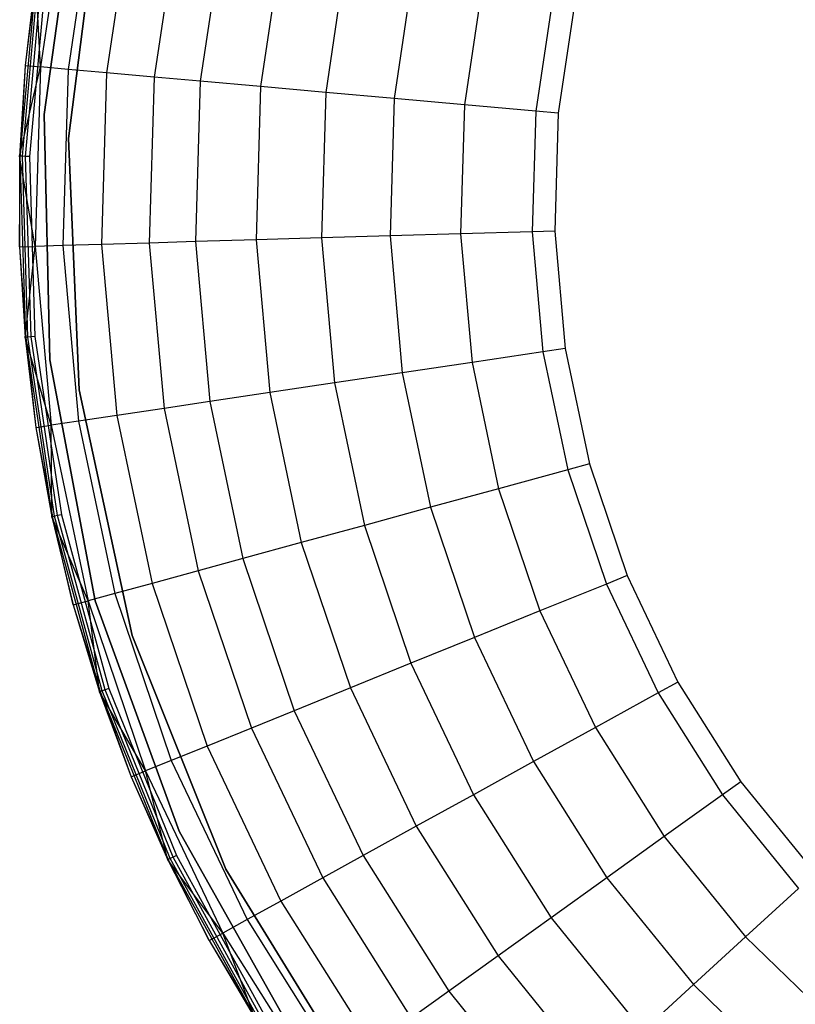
# Model space of a CAD drawing. Extents: x -18.9 to 18.9, y -18.9 to 18.9.
# Tile 2 of 52: x -18.9 to -9.3, y -9.9 to 2.2. Entities that reach past the tile are written whole.
import ezdxf

# ---------------------------------------------------------------- set-up
doc = ezdxf.new("R2010")
doc.units = 0
doc.header["$LTSCALE"] = 2.54
doc.layers.get('0').update_dxf_attribs({"color": 13, "linetype": 'CONTINUOUS'})

# ---------------------------------------------------------------- blocks, each defined once
blk = doc.blocks.new('SATELLITE-S-SENSOR-8011-80')
at = {"color": 0}
for p, q in [((0.58, 1.077, 8.199), (1.001, 4.082, 8.199)), ((1.001, 4.082, 8.079), (0.58, 1.077, 8.079)), ((0.58, 1.077, 8.199), (1.001, 4.082, 8.199)), ((0.863, 3.859, 11.042), (0.535, 1.664, 11.042)), ((0.863, 3.859, 11.042), (0.535, 1.664, 11.042)), ((1.2, 3.789, 13.588), (0.878, 1.633, 13.588)), ((1.2, 3.789, 13.588), (0.878, 1.633, 13.588)), ((1.277, 3.862, 8.079), (0.882, 0.778, 8.079)), ((0.882, 0.778, 7.999), (1.277, 3.862, 7.999)), ((1.277, 3.862, 8.079), (0.882, 0.778, 8.079)), ((1.667, 3.69, 15.838), (1.353, 1.591, 15.838)), ((1.667, 3.69, 15.838), (1.353, 1.591, 15.838)), ((2.246, 3.568, 17.794), (1.943, 1.538, 17.794)), ((2.246, 3.568, 17.794), (1.943, 1.538, 17.794)), ((2.806, 3.451, 19.216), (2.513, 1.488, 19.216)), ((2.806, 3.451, 19.216), (2.513, 1.488, 19.216)), ((3.539, 3.296, 20.65), (3.259, 1.421, 20.65)), ((3.539, 3.296, 20.65), (3.259, 1.421, 20.65)), ((4.331, 3.13, 21.817), (4.065, 1.349, 21.817)), ((4.331, 3.13, 21.817), (4.065, 1.349, 21.817)), ((5.161, 2.955, 22.732), (4.91, 1.274, 22.732)), ((5.161, 2.955, 22.732), (4.91, 1.274, 22.732)), ((0.286, 0.561, 8.157), (0.485, 2.794, 8.157)), ((0.286, 0.561, 8.157), (0.485, 2.794, 8.157)), ((0.312, 0.56, 8.116), (0.511, 2.79, 8.116)), ((0.312, 0.56, 8.116), (0.511, 2.79, 8.116)), ((0.478, 2.795, 8.205), (0.345, 1.681, 8.205)), ((0.478, 2.795, 8.205), (0.345, 1.681, 8.205)), ((0.485, 2.794, 8.157), (0.345, 1.681, 8.205)), ((0.485, 2.794, 8.157), (0.345, 1.681, 8.205)), ((0.352, 0.559, 8.089), (0.551, 2.784, 8.089)), ((0.352, 0.559, 8.089), (0.551, 2.784, 8.089)), ((0.598, 2.777, 8.079), (0.4, 0.557, 8.079)), ((0.598, 2.777, 8.079), (0.4, 0.557, 8.079)), ((0.535, 1.664, 11.042), (0.478, 2.795, 8.205)), ((0.535, 1.664, 11.042), (0.478, 2.795, 8.205)), ((6.016, 2.775, 23.412), (5.78, 1.196, 23.412)), ((6.016, 2.775, 23.412), (5.78, 1.196, 23.412)), ((6.884, 2.592, 23.876), (6.663, 1.117, 23.876)), ((6.884, 2.592, 23.876), (6.663, 1.117, 23.876)), ((7.155, 2.535, 23.979), (6.94, 1.093, 23.979)), ((7.155, 2.535, 23.979), (6.94, 1.093, 23.979)), ((0.345, 1.681, 8.205), (0.278, 0.561, 8.205)), ((0.345, 1.681, 8.205), (0.278, 0.561, 8.205)), ((0.278, 0.561, 8.205), (0.535, 1.664, 11.042)), ((0.278, 0.561, 8.205), (0.535, 1.664, 11.042)), ((0.345, 1.681, 8.205), (0.286, 0.561, 8.157)), ((0.345, 1.681, 8.205), (0.286, 0.561, 8.157)), ((0.345, 1.681, 8.205), (0.535, 1.664, 11.042)), ((0.345, 1.681, 8.205), (0.535, 1.664, 11.042)), ((0.535, 1.664, 11.042), (0.47, -0.555, 11.042)), ((0.535, 1.664, 11.042), (0.47, -0.555, 11.042)), ((0.878, 1.633, 13.588), (0.535, 1.664, 11.042)), ((0.878, 1.633, 13.588), (0.535, 1.664, 11.042)), ((0.878, 1.633, 13.588), (0.813, -0.545, 13.588)), ((0.878, 1.633, 13.588), (0.813, -0.545, 13.588)), ((1.353, 1.591, 15.838), (0.878, 1.633, 13.588)), ((1.353, 1.591, 15.838), (0.878, 1.633, 13.588)), ((1.353, 1.591, 15.838), (1.291, -0.531, 15.838)), ((1.353, 1.591, 15.838), (1.291, -0.531, 15.838)), ((1.943, 1.538, 17.794), (1.353, 1.591, 15.838)), ((1.943, 1.538, 17.794), (1.353, 1.591, 15.838)), ((1.943, 1.538, 17.794), (1.882, -0.513, 17.794)), ((1.943, 1.538, 17.794), (1.882, -0.513, 17.794)), ((2.513, 1.488, 19.216), (1.943, 1.538, 17.794)), ((2.513, 1.488, 19.216), (1.943, 1.538, 17.794)), ((2.513, 1.488, 19.216), (2.454, -0.496, 19.216)), ((2.513, 1.488, 19.216), (2.454, -0.496, 19.216)), ((3.259, 1.421, 20.65), (2.513, 1.488, 19.216)), ((3.259, 1.421, 20.65), (2.513, 1.488, 19.216)), ((3.259, 1.421, 20.65), (3.203, -0.474, 20.65)), ((3.259, 1.421, 20.65), (3.203, -0.474, 20.65)), ((4.065, 1.349, 21.817), (3.259, 1.421, 20.65)), ((4.065, 1.349, 21.817), (3.259, 1.421, 20.65)), ((4.065, 1.349, 21.817), (4.012, -0.45, 21.817)), ((4.065, 1.349, 21.817), (4.012, -0.45, 21.817)), ((4.91, 1.274, 22.732), (4.065, 1.349, 21.817)), ((4.91, 1.274, 22.732), (4.065, 1.349, 21.817)), ((4.91, 1.274, 22.732), (4.86, -0.425, 22.732)), ((4.91, 1.274, 22.732), (4.86, -0.425, 22.732)), ((5.78, 1.196, 23.412), (4.91, 1.274, 22.732)), ((5.78, 1.196, 23.412), (4.91, 1.274, 22.732)), ((5.78, 1.196, 23.412), (5.733, -0.399, 23.412)), ((5.78, 1.196, 23.412), (5.733, -0.399, 23.412)), ((6.663, 1.117, 23.876), (5.78, 1.196, 23.412)), ((6.663, 1.117, 23.876), (5.78, 1.196, 23.412)), ((6.663, 1.117, 23.876), (6.619, -0.373, 23.876)), ((6.663, 1.117, 23.876), (6.619, -0.373, 23.876)), ((6.94, 1.093, 23.979), (6.663, 1.117, 23.876)), ((6.94, 1.093, 23.979), (6.663, 1.117, 23.876)), ((0.652, -1.956, 8.199), (0.58, 1.077, 8.199)), ((0.58, 1.077, 8.199), (0.58, 1.077, 8.079)), ((0.58, 1.077, 8.079), (0.652, -1.956, 8.079)), ((0.58, 1.077, 8.199), (0.58, 1.077, 8.079)), ((0.652, -1.956, 8.199), (0.58, 1.077, 8.199)), ((6.94, 1.093, 23.979), (6.897, -0.365, 23.979)), ((6.94, 1.093, 23.979), (6.897, -0.365, 23.979)), ((0.882, 0.778, 8.079), (1.014, -2.329, 8.079)), ((0.882, 0.778, 7.999), (0.882, 0.778, 8.079)), ((1.014, -2.329, 7.999), (0.882, 0.778, 7.999)), ((0.882, 0.778, 7.999), (0.882, 0.778, 8.079)), ((0.882, 0.778, 8.079), (1.014, -2.329, 8.079)), ((0.47, -0.555, 11.042), (0.278, 0.561, 8.205)), ((0.278, 0.561, 8.205), (0.278, -0.561, 8.205)), ((0.47, -0.555, 11.042), (0.278, 0.561, 8.205)), ((0.278, 0.561, 8.205), (0.286, 0.561, 8.157)), ((0.278, 0.561, 8.205), (0.286, 0.561, 8.157)), ((0.278, 0.561, 8.205), (0.278, -0.561, 8.205)), ((0.278, -0.561, 8.205), (0.286, 0.561, 8.157)), ((0.278, -0.561, 8.205), (0.286, 0.561, 8.157)), ((0.312, 0.56, 8.116), (0.286, 0.561, 8.157)), ((0.353, -1.68, 8.157), (0.286, 0.561, 8.157)), ((0.312, 0.56, 8.116), (0.286, 0.561, 8.157)), ((0.353, -1.68, 8.157), (0.286, 0.561, 8.157)), ((0.352, 0.559, 8.089), (0.312, 0.56, 8.116)), ((0.352, 0.559, 8.089), (0.312, 0.56, 8.116)), ((0.379, -1.678, 8.116), (0.312, 0.56, 8.116)), ((0.379, -1.678, 8.116), (0.312, 0.56, 8.116)), ((0.419, -1.674, 8.089), (0.352, 0.559, 8.089)), ((0.4, 0.557, 8.079), (0.352, 0.559, 8.089)), ((0.419, -1.674, 8.089), (0.352, 0.559, 8.089)), ((0.4, 0.557, 8.079), (0.352, 0.559, 8.089)), ((0.4, 0.557, 8.079), (0.466, -1.67, 8.079)), ((0.4, 0.557, 8.079), (0.466, -1.67, 8.079)), ((6.897, -0.365, 23.979), (6.619, -0.373, 23.876)), ((6.897, -0.365, 23.979), (6.619, -0.373, 23.876)), ((6.897, -0.365, 23.979), (7.026, -1.817, 23.979)), ((6.897, -0.365, 23.979), (7.026, -1.817, 23.979)), ((3.203, -0.474, 20.65), (2.454, -0.496, 19.216)), ((3.203, -0.474, 20.65), (2.454, -0.496, 19.216)), ((4.012, -0.45, 21.817), (3.203, -0.474, 20.65)), ((4.012, -0.45, 21.817), (3.203, -0.474, 20.65)), ((3.203, -0.474, 20.65), (3.372, -2.363, 20.65)), ((3.203, -0.474, 20.65), (3.372, -2.363, 20.65)), ((4.86, -0.425, 22.732), (4.012, -0.45, 21.817)), ((4.86, -0.425, 22.732), (4.012, -0.45, 21.817)), ((4.012, -0.45, 21.817), (4.171, -2.243, 21.817)), ((4.012, -0.45, 21.817), (4.171, -2.243, 21.817)), ((5.733, -0.399, 23.412), (4.86, -0.425, 22.732)), ((5.733, -0.399, 23.412), (4.86, -0.425, 22.732)), ((4.86, -0.425, 22.732), (5.011, -2.118, 22.732)), ((4.86, -0.425, 22.732), (5.011, -2.118, 22.732)), ((6.619, -0.373, 23.876), (5.733, -0.399, 23.412)), ((6.619, -0.373, 23.876), (5.733, -0.399, 23.412)), ((5.733, -0.399, 23.412), (5.875, -1.989, 23.412)), ((5.733, -0.399, 23.412), (5.875, -1.989, 23.412)), ((6.619, -0.373, 23.876), (6.752, -1.858, 23.876)), ((6.619, -0.373, 23.876), (6.752, -1.858, 23.876)), ((0.278, -0.561, 8.205), (0.47, -0.555, 11.042)), ((0.278, -0.561, 8.205), (0.47, -0.555, 11.042)), ((0.278, -0.561, 8.205), (0.345, -1.681, 8.205)), ((0.278, -0.561, 8.205), (0.353, -1.68, 8.157)), ((0.278, -0.561, 8.205), (0.353, -1.68, 8.157)), ((0.278, -0.561, 8.205), (0.345, -1.681, 8.205)), ((0.345, -1.681, 8.205), (0.47, -0.555, 11.042)), ((0.345, -1.681, 8.205), (0.47, -0.555, 11.042)), ((0.813, -0.545, 13.588), (0.47, -0.555, 11.042)), ((0.813, -0.545, 13.588), (0.47, -0.555, 11.042)), ((0.47, -0.555, 11.042), (0.667, -2.766, 11.042)), ((0.47, -0.555, 11.042), (0.667, -2.766, 11.042)), ((1.291, -0.531, 15.838), (0.813, -0.545, 13.588)), ((1.291, -0.531, 15.838), (0.813, -0.545, 13.588)), ((0.813, -0.545, 13.588), (1.007, -2.716, 13.588)), ((0.813, -0.545, 13.588), (1.007, -2.716, 13.588)), ((1.882, -0.513, 17.794), (1.291, -0.531, 15.838)), ((1.882, -0.513, 17.794), (1.291, -0.531, 15.838)), ((1.291, -0.531, 15.838), (1.479, -2.645, 15.838)), ((1.291, -0.531, 15.838), (1.479, -2.645, 15.838)), ((2.454, -0.496, 19.216), (1.882, -0.513, 17.794)), ((2.454, -0.496, 19.216), (1.882, -0.513, 17.794)), ((1.882, -0.513, 17.794), (2.065, -2.558, 17.794)), ((1.882, -0.513, 17.794), (2.065, -2.558, 17.794)), ((2.454, -0.496, 19.216), (2.63, -2.473, 19.216)), ((2.454, -0.496, 19.216), (2.63, -2.473, 19.216)), ((0.345, -1.681, 8.205), (0.353, -1.68, 8.157)), ((0.345, -1.681, 8.205), (0.353, -1.68, 8.157)), ((0.345, -1.681, 8.205), (0.478, -2.795, 8.205)), ((0.667, -2.766, 11.042), (0.345, -1.681, 8.205)), ((0.667, -2.766, 11.042), (0.345, -1.681, 8.205)), ((0.345, -1.681, 8.205), (0.478, -2.795, 8.205)), ((0.379, -1.678, 8.116), (0.353, -1.68, 8.157)), ((0.379, -1.678, 8.116), (0.353, -1.68, 8.157)), ((0.684, -3.897, 8.157), (0.353, -1.68, 8.157)), ((0.353, -1.68, 8.157), (0.478, -2.795, 8.205)), ((0.353, -1.68, 8.157), (0.478, -2.795, 8.205)), ((0.684, -3.897, 8.157), (0.353, -1.68, 8.157)), ((0.419, -1.674, 8.089), (0.379, -1.678, 8.116)), ((0.419, -1.674, 8.089), (0.379, -1.678, 8.116)), ((0.709, -3.892, 8.116), (0.379, -1.678, 8.116)), ((0.709, -3.892, 8.116), (0.379, -1.678, 8.116)), ((0.466, -1.67, 8.079), (0.419, -1.674, 8.089)), ((0.466, -1.67, 8.079), (0.419, -1.674, 8.089)), ((0.748, -3.884, 8.089), (0.419, -1.674, 8.089)), ((0.748, -3.884, 8.089), (0.419, -1.674, 8.089)), ((0.466, -1.67, 8.079), (0.795, -3.874, 8.079)), ((0.466, -1.67, 8.079), (0.795, -3.874, 8.079)), ((7.026, -1.817, 23.979), (6.752, -1.858, 23.876)), ((7.026, -1.817, 23.979), (6.752, -1.858, 23.876)), ((7.026, -1.817, 23.979), (7.327, -3.244, 23.979)), ((7.026, -1.817, 23.979), (7.327, -3.244, 23.979)), ((6.752, -1.858, 23.876), (5.875, -1.989, 23.412)), ((6.752, -1.858, 23.876), (5.875, -1.989, 23.412)), ((6.752, -1.858, 23.876), (7.059, -3.317, 23.876)), ((6.752, -1.858, 23.876), (7.059, -3.317, 23.876)), ((1.214, -4.937, 8.199), (0.652, -1.956, 8.199)), ((0.652, -1.956, 8.199), (0.652, -1.956, 8.079)), ((0.652, -1.956, 8.079), (1.214, -4.937, 8.079)), ((0.652, -1.956, 8.199), (0.652, -1.956, 8.079)), ((1.214, -4.937, 8.199), (0.652, -1.956, 8.199)), ((5.875, -1.989, 23.412), (5.011, -2.118, 22.732)), ((5.875, -1.989, 23.412), (5.011, -2.118, 22.732)), ((5.875, -1.989, 23.412), (6.203, -3.551, 23.412)), ((5.875, -1.989, 23.412), (6.203, -3.551, 23.412)), ((5.011, -2.118, 22.732), (4.171, -2.243, 21.817)), ((5.011, -2.118, 22.732), (4.171, -2.243, 21.817)), ((5.011, -2.118, 22.732), (5.361, -3.781, 22.732)), ((5.011, -2.118, 22.732), (5.361, -3.781, 22.732)), ((4.171, -2.243, 21.817), (3.372, -2.363, 20.65)), ((4.171, -2.243, 21.817), (3.372, -2.363, 20.65)), ((4.171, -2.243, 21.817), (4.542, -4.005, 21.817)), ((4.171, -2.243, 21.817), (4.542, -4.005, 21.817)), ((1.014, -2.329, 8.079), (1.669, -5.368, 8.079)), ((1.014, -2.329, 7.999), (1.014, -2.329, 8.079)), ((1.669, -5.368, 7.999), (1.014, -2.329, 7.999)), ((1.014, -2.329, 7.999), (1.014, -2.329, 8.079)), ((1.014, -2.329, 8.079), (1.669, -5.368, 8.079)), ((3.372, -2.363, 20.65), (2.63, -2.473, 19.216)), ((3.372, -2.363, 20.65), (2.63, -2.473, 19.216)), ((3.372, -2.363, 20.65), (3.762, -4.218, 20.65)), ((3.372, -2.363, 20.65), (3.762, -4.218, 20.65)), ((2.63, -2.473, 19.216), (2.065, -2.558, 17.794)), ((2.63, -2.473, 19.216), (2.065, -2.558, 17.794)), ((2.63, -2.473, 19.216), (3.039, -4.416, 19.216)), ((2.63, -2.473, 19.216), (3.039, -4.416, 19.216)), ((1.479, -2.645, 15.838), (1.007, -2.716, 13.588)), ((1.479, -2.645, 15.838), (1.007, -2.716, 13.588)), ((2.065, -2.558, 17.794), (1.479, -2.645, 15.838)), ((2.065, -2.558, 17.794), (1.479, -2.645, 15.838)), ((1.479, -2.645, 15.838), (1.916, -4.722, 15.838)), ((1.479, -2.645, 15.838), (1.916, -4.722, 15.838)), ((2.065, -2.558, 17.794), (2.487, -4.566, 17.794)), ((2.065, -2.558, 17.794), (2.487, -4.566, 17.794)), ((0.478, -2.795, 8.205), (0.667, -2.766, 11.042)), ((0.478, -2.795, 8.205), (0.667, -2.766, 11.042)), ((0.478, -2.795, 8.205), (0.676, -3.899, 8.205)), ((0.478, -2.795, 8.205), (0.684, -3.897, 8.157)), ((0.478, -2.795, 8.205), (0.676, -3.899, 8.205)), ((0.478, -2.795, 8.205), (0.684, -3.897, 8.157)), ((1.007, -2.716, 13.588), (0.667, -2.766, 11.042)), ((1.007, -2.716, 13.588), (0.667, -2.766, 11.042)), ((0.676, -3.899, 8.205), (0.667, -2.766, 11.042)), ((0.667, -2.766, 11.042), (1.124, -4.939, 11.042)), ((0.676, -3.899, 8.205), (0.667, -2.766, 11.042)), ((0.667, -2.766, 11.042), (1.124, -4.939, 11.042)), ((1.007, -2.716, 13.588), (1.456, -4.848, 13.588)), ((1.007, -2.716, 13.588), (1.456, -4.848, 13.588)), ((7.327, -3.244, 23.979), (7.059, -3.317, 23.876)), ((7.327, -3.244, 23.979), (7.059, -3.317, 23.876)), ((7.327, -3.244, 23.979), (7.794, -4.625, 23.979)), ((7.327, -3.244, 23.979), (7.794, -4.625, 23.979)), ((7.059, -3.317, 23.876), (6.203, -3.551, 23.412)), ((7.059, -3.317, 23.876), (6.203, -3.551, 23.412)), ((7.059, -3.317, 23.876), (7.536, -4.73, 23.876)), ((7.059, -3.317, 23.876), (7.536, -4.73, 23.876)), ((6.203, -3.551, 23.412), (5.361, -3.781, 22.732)), ((6.203, -3.551, 23.412), (5.361, -3.781, 22.732)), ((6.203, -3.551, 23.412), (6.715, -5.063, 23.412)), ((6.203, -3.551, 23.412), (6.715, -5.063, 23.412)), ((0.709, -3.892, 8.116), (0.684, -3.897, 8.157)), ((0.709, -3.892, 8.116), (0.684, -3.897, 8.157)), ((0.748, -3.884, 8.089), (0.709, -3.892, 8.116)), ((0.748, -3.884, 8.089), (0.709, -3.892, 8.116)), ((1.299, -6.051, 8.116), (0.709, -3.892, 8.116)), ((1.299, -6.051, 8.116), (0.709, -3.892, 8.116)), ((0.795, -3.874, 8.079), (0.748, -3.884, 8.089)), ((0.795, -3.874, 8.079), (0.748, -3.884, 8.089)), ((1.337, -6.039, 8.089), (0.748, -3.884, 8.089)), ((1.337, -6.039, 8.089), (0.748, -3.884, 8.089)), ((0.795, -3.874, 8.079), (1.382, -6.023, 8.079)), ((0.795, -3.874, 8.079), (1.382, -6.023, 8.079)), ((5.361, -3.781, 22.732), (4.542, -4.005, 21.817)), ((5.361, -3.781, 22.732), (4.542, -4.005, 21.817)), ((5.361, -3.781, 22.732), (5.905, -5.391, 22.732)), ((5.361, -3.781, 22.732), (5.905, -5.391, 22.732)), ((0.676, -3.899, 8.205), (0.684, -3.897, 8.157)), ((0.676, -3.899, 8.205), (0.684, -3.897, 8.157)), ((0.676, -3.899, 8.205), (0.94, -4.989, 8.205)), ((1.124, -4.939, 11.042), (0.676, -3.899, 8.205)), ((1.124, -4.939, 11.042), (0.676, -3.899, 8.205)), ((0.676, -3.899, 8.205), (0.94, -4.989, 8.205)), ((0.94, -4.989, 8.205), (0.684, -3.897, 8.157)), ((0.94, -4.989, 8.205), (0.684, -3.897, 8.157)), ((1.275, -6.06, 8.157), (0.684, -3.897, 8.157)), ((1.275, -6.06, 8.157), (0.684, -3.897, 8.157)), ((4.542, -4.005, 21.817), (3.762, -4.218, 20.65)), ((4.542, -4.005, 21.817), (3.762, -4.218, 20.65)), ((4.542, -4.005, 21.817), (5.119, -5.71, 21.817)), ((4.542, -4.005, 21.817), (5.119, -5.71, 21.817)), ((3.762, -4.218, 20.65), (3.039, -4.416, 19.216)), ((3.762, -4.218, 20.65), (3.039, -4.416, 19.216)), ((3.762, -4.218, 20.65), (4.369, -6.014, 20.65)), ((3.762, -4.218, 20.65), (4.369, -6.014, 20.65)), ((3.039, -4.416, 19.216), (2.487, -4.566, 17.794)), ((3.039, -4.416, 19.216), (2.487, -4.566, 17.794)), ((3.039, -4.416, 19.216), (3.674, -6.296, 19.216)), ((3.039, -4.416, 19.216), (3.674, -6.296, 19.216)), ((2.487, -4.566, 17.794), (1.916, -4.722, 15.838)), ((2.487, -4.566, 17.794), (1.916, -4.722, 15.838)), ((2.487, -4.566, 17.794), (3.145, -6.511, 17.794)), ((2.487, -4.566, 17.794), (3.145, -6.511, 17.794)), ((7.794, -4.625, 23.979), (7.536, -4.73, 23.876)), ((7.794, -4.625, 23.979), (7.536, -4.73, 23.876)), ((7.794, -4.625, 23.979), (8.421, -5.942, 23.979)), ((7.794, -4.625, 23.979), (8.421, -5.942, 23.979)), ((1.916, -4.722, 15.838), (1.456, -4.848, 13.588)), ((1.916, -4.722, 15.838), (1.456, -4.848, 13.588)), ((1.916, -4.722, 15.838), (2.596, -6.733, 15.838)), ((1.916, -4.722, 15.838), (2.596, -6.733, 15.838)), ((7.536, -4.73, 23.876), (6.715, -5.063, 23.412)), ((7.536, -4.73, 23.876), (6.715, -5.063, 23.412)), ((7.536, -4.73, 23.876), (8.178, -6.076, 23.876)), ((7.536, -4.73, 23.876), (8.178, -6.076, 23.876)), ((1.456, -4.848, 13.588), (1.124, -4.939, 11.042)), ((1.456, -4.848, 13.588), (1.124, -4.939, 11.042)), ((1.456, -4.848, 13.588), (2.154, -6.913, 13.588)), ((1.456, -4.848, 13.588), (2.154, -6.913, 13.588)), ((0.94, -4.989, 8.205), (1.124, -4.939, 11.042)), ((0.94, -4.989, 8.205), (1.124, -4.939, 11.042)), ((0.94, -4.989, 8.205), (1.267, -6.062, 8.205)), ((0.94, -4.989, 8.205), (1.275, -6.06, 8.157)), ((0.94, -4.989, 8.205), (1.267, -6.062, 8.205)), ((0.94, -4.989, 8.205), (1.275, -6.06, 8.157)), ((1.267, -6.062, 8.205), (1.124, -4.939, 11.042)), ((1.267, -6.062, 8.205), (1.124, -4.939, 11.042)), ((1.124, -4.939, 11.042), (1.835, -7.042, 11.042)), ((1.124, -4.939, 11.042), (1.835, -7.042, 11.042)), ((1.214, -4.937, 8.199), (1.214, -4.937, 8.079)), ((2.253, -7.788, 8.199), (1.214, -4.937, 8.199)), ((1.214, -4.937, 8.199), (1.214, -4.937, 8.079)), ((1.214, -4.937, 8.079), (2.253, -7.788, 8.079)), ((2.253, -7.788, 8.199), (1.214, -4.937, 8.199)), ((6.715, -5.063, 23.412), (5.905, -5.391, 22.732)), ((6.715, -5.063, 23.412), (5.905, -5.391, 22.732)), ((6.715, -5.063, 23.412), (7.401, -6.504, 23.412)), ((6.715, -5.063, 23.412), (7.401, -6.504, 23.412)), ((1.669, -5.368, 8.079), (2.829, -8.254, 8.079)), ((1.669, -5.368, 7.999), (1.669, -5.368, 8.079)), ((2.829, -8.254, 7.999), (1.669, -5.368, 7.999)), ((1.669, -5.368, 7.999), (1.669, -5.368, 8.079)), ((1.669, -5.368, 8.079), (2.829, -8.254, 8.079)), ((5.905, -5.391, 22.732), (5.119, -5.71, 21.817)), ((5.905, -5.391, 22.732), (5.119, -5.71, 21.817)), ((5.905, -5.391, 22.732), (6.636, -6.926, 22.732)), ((5.905, -5.391, 22.732), (6.636, -6.926, 22.732)), ((5.119, -5.71, 21.817), (4.369, -6.014, 20.65)), ((5.119, -5.71, 21.817), (4.369, -6.014, 20.65)), ((5.119, -5.71, 21.817), (5.893, -7.335, 21.817)), ((5.119, -5.71, 21.817), (5.893, -7.335, 21.817)), ((8.421, -5.942, 23.979), (8.178, -6.076, 23.876)), ((8.421, -5.942, 23.979), (8.178, -6.076, 23.876)), ((8.421, -5.942, 23.979), (9.199, -7.175, 23.979)), ((8.421, -5.942, 23.979), (9.199, -7.175, 23.979)), ((1.267, -6.062, 8.205), (1.275, -6.06, 8.157)), ((1.267, -6.062, 8.205), (1.275, -6.06, 8.157)), ((1.835, -7.042, 11.042), (1.267, -6.062, 8.205)), ((1.267, -6.062, 8.205), (1.658, -7.114, 8.205)), ((1.835, -7.042, 11.042), (1.267, -6.062, 8.205)), ((1.267, -6.062, 8.205), (1.658, -7.114, 8.205)), ((1.299, -6.051, 8.116), (1.275, -6.06, 8.157)), ((1.299, -6.051, 8.116), (1.275, -6.06, 8.157)), ((1.275, -6.06, 8.157), (1.658, -7.114, 8.205)), ((2.117, -8.137, 8.157), (1.275, -6.06, 8.157)), ((1.275, -6.06, 8.157), (1.658, -7.114, 8.205)), ((2.117, -8.137, 8.157), (1.275, -6.06, 8.157)), ((1.337, -6.039, 8.089), (1.299, -6.051, 8.116)), ((1.337, -6.039, 8.089), (1.299, -6.051, 8.116)), ((2.141, -8.126, 8.116), (1.299, -6.051, 8.116)), ((2.141, -8.126, 8.116), (1.299, -6.051, 8.116)), ((1.382, -6.023, 8.079), (1.337, -6.039, 8.089)), ((1.382, -6.023, 8.079), (1.337, -6.039, 8.089)), ((2.177, -8.109, 8.089), (1.337, -6.039, 8.089)), ((2.177, -8.109, 8.089), (1.337, -6.039, 8.089)), ((1.382, -6.023, 8.079), (2.22, -8.088, 8.079)), ((1.382, -6.023, 8.079), (2.22, -8.088, 8.079)), ((4.369, -6.014, 20.65), (3.674, -6.296, 19.216)), ((4.369, -6.014, 20.65), (3.674, -6.296, 19.216)), ((4.369, -6.014, 20.65), (5.185, -7.726, 20.65)), ((4.369, -6.014, 20.65), (5.185, -7.726, 20.65)), ((8.178, -6.076, 23.876), (7.401, -6.504, 23.412)), ((8.178, -6.076, 23.876), (7.401, -6.504, 23.412)), ((8.178, -6.076, 23.876), (8.974, -7.337, 23.876)), ((8.178, -6.076, 23.876), (8.974, -7.337, 23.876)), ((3.674, -6.296, 19.216), (3.145, -6.511, 17.794)), ((3.674, -6.296, 19.216), (3.145, -6.511, 17.794)), ((3.674, -6.296, 19.216), (4.528, -8.088, 19.216)), ((3.674, -6.296, 19.216), (4.528, -8.088, 19.216)), ((3.145, -6.511, 17.794), (2.596, -6.733, 15.838)), ((3.145, -6.511, 17.794), (2.596, -6.733, 15.838)), ((3.145, -6.511, 17.794), (4.028, -8.364, 17.794)), ((3.145, -6.511, 17.794), (4.028, -8.364, 17.794)), ((7.401, -6.504, 23.412), (6.636, -6.926, 22.732)), ((7.401, -6.504, 23.412), (6.636, -6.926, 22.732)), ((7.401, -6.504, 23.412), (8.253, -7.854, 23.412)), ((7.401, -6.504, 23.412), (8.253, -7.854, 23.412)), ((2.596, -6.733, 15.838), (2.154, -6.913, 13.588)), ((2.596, -6.733, 15.838), (2.154, -6.913, 13.588)), ((2.596, -6.733, 15.838), (3.509, -8.65, 15.838)), ((2.596, -6.733, 15.838), (3.509, -8.65, 15.838)), ((2.154, -6.913, 13.588), (1.835, -7.042, 11.042)), ((2.154, -6.913, 13.588), (1.835, -7.042, 11.042)), ((2.154, -6.913, 13.588), (3.091, -8.88, 13.588)), ((2.154, -6.913, 13.588), (3.091, -8.88, 13.588)), ((6.636, -6.926, 22.732), (5.893, -7.335, 21.817)), ((6.636, -6.926, 22.732), (5.893, -7.335, 21.817)), ((6.636, -6.926, 22.732), (7.543, -8.363, 22.732)), ((6.636, -6.926, 22.732), (7.543, -8.363, 22.732)), ((1.658, -7.114, 8.205), (1.835, -7.042, 11.042)), ((1.658, -7.114, 8.205), (1.835, -7.042, 11.042)), ((2.11, -8.141, 8.205), (1.835, -7.042, 11.042)), ((1.835, -7.042, 11.042), (2.79, -9.046, 11.042)), ((2.11, -8.141, 8.205), (1.835, -7.042, 11.042)), ((1.835, -7.042, 11.042), (2.79, -9.046, 11.042)), ((1.658, -7.114, 8.205), (2.11, -8.141, 8.205)), ((1.658, -7.114, 8.205), (2.117, -8.137, 8.157)), ((1.658, -7.114, 8.205), (2.11, -8.141, 8.205)), ((1.658, -7.114, 8.205), (2.117, -8.137, 8.157)), ((9.199, -7.175, 23.979), (8.974, -7.337, 23.876)), ((9.199, -7.175, 23.979), (8.974, -7.337, 23.876)), ((9.199, -7.175, 23.979), (10.118, -8.307, 23.979)), ((9.199, -7.175, 23.979), (10.118, -8.307, 23.979)), ((5.893, -7.335, 21.817), (5.185, -7.726, 20.65)), ((5.893, -7.335, 21.817), (5.185, -7.726, 20.65)), ((5.893, -7.335, 21.817), (6.854, -8.858, 21.817)), ((5.893, -7.335, 21.817), (6.854, -8.858, 21.817)), ((8.974, -7.337, 23.876), (8.253, -7.854, 23.412)), ((8.974, -7.337, 23.876), (8.253, -7.854, 23.412)), ((8.974, -7.337, 23.876), (9.913, -8.495, 23.876)), ((8.974, -7.337, 23.876), (9.913, -8.495, 23.876)), ((3.74, -10.433, 8.199), (2.253, -7.788, 8.199)), ((2.253, -7.788, 8.199), (2.253, -7.788, 8.079)), ((2.253, -7.788, 8.079), (3.74, -10.433, 8.079)), ((2.253, -7.788, 8.199), (2.253, -7.788, 8.079)), ((3.74, -10.433, 8.199), (2.253, -7.788, 8.199)), ((5.185, -7.726, 20.65), (4.528, -8.088, 19.216)), ((5.185, -7.726, 20.65), (4.528, -8.088, 19.216)), ((5.185, -7.726, 20.65), (6.197, -9.329, 20.65)), ((5.185, -7.726, 20.65), (6.197, -9.329, 20.65)), ((8.253, -7.854, 23.412), (7.543, -8.363, 22.732)), ((8.253, -7.854, 23.412), (7.543, -8.363, 22.732)), ((8.253, -7.854, 23.412), (9.259, -9.093, 23.412)), ((8.253, -7.854, 23.412), (9.259, -9.093, 23.412)), ((2.11, -8.141, 8.205), (2.117, -8.137, 8.157)), ((2.11, -8.141, 8.205), (2.117, -8.137, 8.157)), ((2.79, -9.046, 11.042), (2.11, -8.141, 8.205)), ((2.11, -8.141, 8.205), (2.622, -9.139, 8.205)), ((2.79, -9.046, 11.042), (2.11, -8.141, 8.205)), ((2.11, -8.141, 8.205), (2.622, -9.139, 8.205)), ((2.141, -8.126, 8.116), (2.117, -8.137, 8.157)), ((2.141, -8.126, 8.116), (2.117, -8.137, 8.157)), ((2.622, -9.139, 8.205), (2.117, -8.137, 8.157)), ((2.622, -9.139, 8.205), (2.117, -8.137, 8.157)), ((3.2, -10.1, 8.157), (2.117, -8.137, 8.157)), ((3.2, -10.1, 8.157), (2.117, -8.137, 8.157)), ((2.177, -8.109, 8.089), (2.141, -8.126, 8.116)), ((2.177, -8.109, 8.089), (2.141, -8.126, 8.116)), ((3.222, -10.086, 8.116), (2.141, -8.126, 8.116)), ((3.222, -10.086, 8.116), (2.141, -8.126, 8.116)), ((2.22, -8.088, 8.079), (2.177, -8.109, 8.089)), ((2.22, -8.088, 8.079), (2.177, -8.109, 8.089)), ((3.255, -10.065, 8.089), (2.177, -8.109, 8.089)), ((3.255, -10.065, 8.089), (2.177, -8.109, 8.089)), ((2.22, -8.088, 8.079), (3.296, -10.04, 8.079)), ((2.22, -8.088, 8.079), (3.296, -10.04, 8.079)), ((4.528, -8.088, 19.216), (4.028, -8.364, 17.794)), ((4.528, -8.088, 19.216), (4.028, -8.364, 17.794)), ((4.528, -8.088, 19.216), (5.588, -9.766, 19.216)), ((4.528, -8.088, 19.216), (5.588, -9.766, 19.216)), ((2.829, -8.254, 8.079), (4.459, -10.901, 8.079)), ((4.459, -10.901, 7.999), (2.829, -8.254, 7.999)), ((2.829, -8.254, 7.999), (2.829, -8.254, 8.079)), ((2.829, -8.254, 8.079), (4.459, -10.901, 8.079)), ((2.829, -8.254, 7.999), (2.829, -8.254, 8.079)), ((4.028, -8.364, 17.794), (3.509, -8.65, 15.838)), ((4.028, -8.364, 17.794), (3.509, -8.65, 15.838)), ((4.028, -8.364, 17.794), (5.123, -10.1, 17.794)), ((4.028, -8.364, 17.794), (5.123, -10.1, 17.794)), ((7.543, -8.363, 22.732), (6.854, -8.858, 21.817)), ((7.543, -8.363, 22.732), (6.854, -8.858, 21.817)), ((7.543, -8.363, 22.732), (8.614, -9.683, 22.732)), ((7.543, -8.363, 22.732), (8.614, -9.683, 22.732)), ((9.913, -8.495, 23.876), (9.259, -9.093, 23.412)), ((9.913, -8.495, 23.876), (9.259, -9.093, 23.412)), ((3.509, -8.65, 15.838), (3.091, -8.88, 13.588)), ((3.509, -8.65, 15.838), (3.091, -8.88, 13.588)), ((3.509, -8.65, 15.838), (4.642, -10.445, 15.838)), ((3.509, -8.65, 15.838), (4.642, -10.445, 15.838)), ((3.091, -8.88, 13.588), (2.79, -9.046, 11.042)), ((3.091, -8.88, 13.588), (2.79, -9.046, 11.042)), ((3.091, -8.88, 13.588), (4.254, -10.723, 13.588)), ((3.091, -8.88, 13.588), (4.254, -10.723, 13.588)), ((6.854, -8.858, 21.817), (6.197, -9.329, 20.65)), ((6.854, -8.858, 21.817), (6.197, -9.329, 20.65)), ((6.854, -8.858, 21.817), (7.988, -10.256, 21.817)), ((6.854, -8.858, 21.817), (7.988, -10.256, 21.817)), ((2.622, -9.139, 8.205), (2.79, -9.046, 11.042)), ((2.622, -9.139, 8.205), (2.79, -9.046, 11.042)), ((3.193, -10.104, 8.205), (2.79, -9.046, 11.042)), ((3.193, -10.104, 8.205), (2.79, -9.046, 11.042)), ((2.79, -9.046, 11.042), (3.975, -10.923, 11.042)), ((2.79, -9.046, 11.042), (3.975, -10.923, 11.042)), ((9.259, -9.093, 23.412), (8.614, -9.683, 22.732)), ((9.259, -9.093, 23.412), (8.614, -9.683, 22.732)), ((9.259, -9.093, 23.412), (10.404, -10.205, 23.412)), ((9.259, -9.093, 23.412), (10.404, -10.205, 23.412)), ((2.622, -9.139, 8.205), (3.193, -10.104, 8.205)), ((2.622, -9.139, 8.205), (3.2, -10.1, 8.157)), ((2.622, -9.139, 8.205), (3.193, -10.104, 8.205)), ((2.622, -9.139, 8.205), (3.2, -10.1, 8.157)), ((6.197, -9.329, 20.65), (5.588, -9.766, 19.216)), ((6.197, -9.329, 20.65), (5.588, -9.766, 19.216)), ((6.197, -9.329, 20.65), (7.392, -10.801, 20.65)), ((6.197, -9.329, 20.65), (7.392, -10.801, 20.65)), ((8.614, -9.683, 22.732), (7.988, -10.256, 21.817)), ((8.614, -9.683, 22.732), (7.988, -10.256, 21.817)), ((8.614, -9.683, 22.732), (9.834, -10.867, 22.732)), ((8.614, -9.683, 22.732), (9.834, -10.867, 22.732)), ((5.588, -9.766, 19.216), (5.123, -10.1, 17.794)), ((5.588, -9.766, 19.216), (5.123, -10.1, 17.794)), ((5.588, -9.766, 19.216), (6.838, -11.308, 19.216)), ((5.588, -9.766, 19.216), (6.838, -11.308, 19.216))]:
    blk.add_line(p, q, dxfattribs=at)

msp = doc.modelspace()

# ---------------------------------------------------------------- block references
at = {"color": 0}
msp.add_blockref('SATELLITE-S-SENSOR-8011-80', (-19.2, 0, -7.8), dxfattribs=at)

doc.saveas('drawing.dxf')
